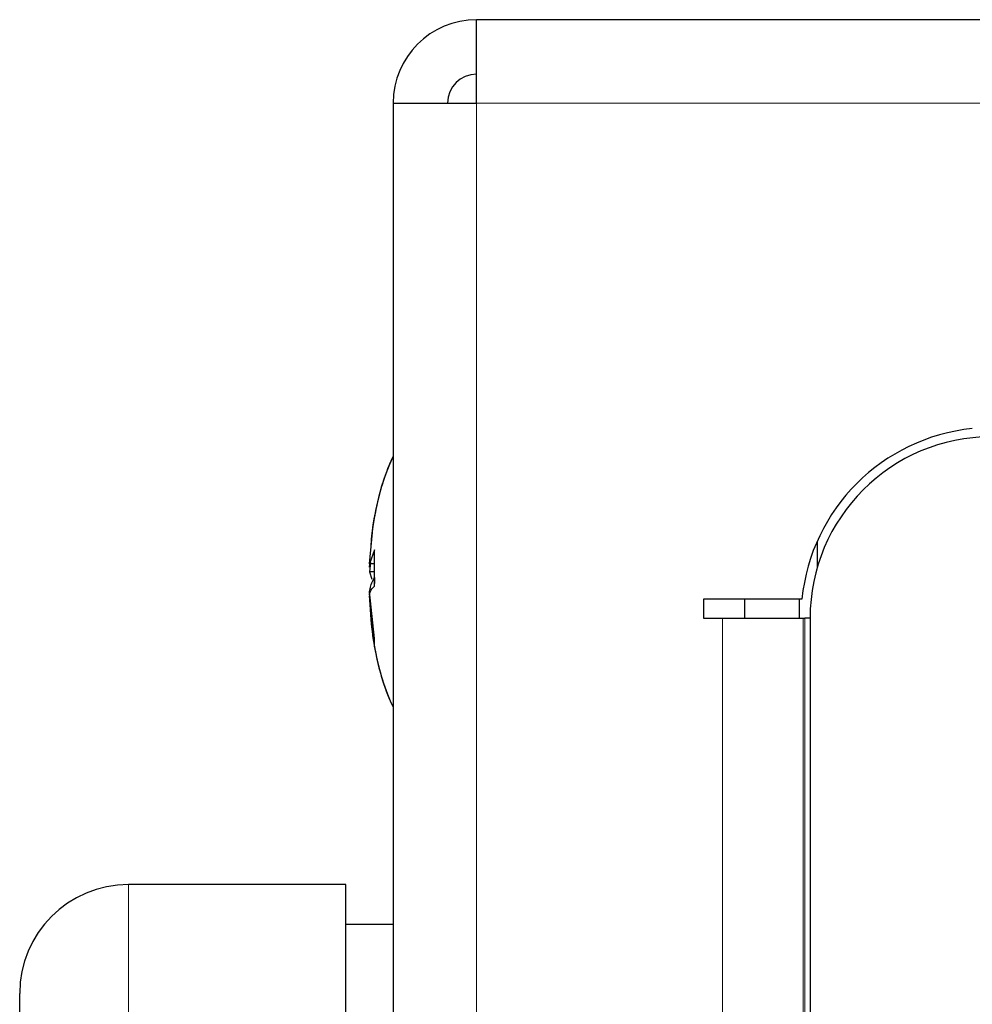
# Model space of a CAD drawing. Header units: millimetres. Extents: x 1 to 419, y 2 to 295.
# Tile 25 of 56: x 99.72 to 104.97, y 152.22 to 157.65. Entities that reach past the tile are written whole.
import ezdxf

# ---------------------------------------------------------------- set-up
doc = ezdxf.new("R2010")
doc.units = ezdxf.units.MM

msp = doc.modelspace()

# ---------------------------------------------------------------- linework, layer by layer
at = {"color": 7, "linetype": 'Continuous', "lineweight": 25}
for p, q in [((102.238, 157.648), (102.238, 157.6489)), ((102.2663, 157.6489), (102.238, 157.6489)), ((102.238, 157.1889), (102.238, 157.648)), ((172.8005, 157.6489), (102.2663, 157.6489)), ((101.778, 157.1889), (102.238, 157.1889)), ((101.778, 157.1889), (101.778, 133.3089)), ((101.6467, 154.6483), (101.6633, 154.8204)), ((104.1178, 154.7737), (104.1178, 154.6282)), ((101.6748, 154.7247), (101.6467, 154.6483)), ((101.6748, 154.5712), (101.6748, 154.7247)), ((101.6524, 154.6549), (101.6467, 154.603)), ((101.6748, 154.6483), (101.6467, 154.6483)), ((101.6467, 154.6289), (101.6485, 154.6483)), ((101.6467, 154.603), (101.6597, 154.5632)), ((101.6748, 154.603), (101.6467, 154.603)), ((101.6748, 154.5724), (101.6748, 154.5395)), ((101.6748, 154.5254), (101.6748, 154.5583)), ((101.6748, 154.2358), (101.6467, 154.4948)), ((101.6748, 154.216), (101.6467, 154.4826)), ((101.6748, 154.1989), (101.6467, 154.4689)), ((104.0332, 154.4539), (103.4896, 154.4539)), ((103.4896, 154.4539), (103.4896, 154.3489)), ((103.7178, 154.3489), (103.7178, 154.4539)), ((104.0178, 154.4539), (104.0178, 154.3489)), ((103.4896, 154.3489), (103.5946, 154.3489)), ((103.5946, 154.3489), (104.039, 154.3489)), ((104.039, 154.3489), (104.0497, 154.3489)), ((104.078, 154.3489), (104.0497, 154.3489)), ((104.078, 154.3489), (104.078, 136.1489)), ((101.6748, 154.1906), (101.6748, 154.2358)), ((101.5178, 152.8789), (100.3178, 152.8789)), ((101.5178, 149.9089), (101.5178, 152.8789)), ((101.778, 152.6589), (101.5178, 152.6589)), ((99.7178, 149.9089), (99.7178, 152.2789))]:
    msp.add_line(p, q, dxfattribs=at)
at = {"color": 8, "linetype": 'Continuous', "lineweight": 18}
for p, q in [((172.778, 157.1889), (102.238, 157.1889)), ((102.238, 133.3089), (102.238, 157.1889)), ((103.5946, 136.1489), (103.5946, 154.3489)), ((104.039, 136.1489), (104.039, 154.3489)), ((104.0497, 154.3489), (104.0497, 136.1489)), ((100.3178, 152.8789), (100.3178, 149.9089))]:
    msp.add_line(p, q, dxfattribs=at)
at = {"color": 7, "linetype": 'Continuous', "lineweight": 25}
for centre, radius, start, end in [((102.238, 157.1889), 0.46, 90, 180), ((102.2663, 157.1889), 0.46, 90, 93.5252), ((102.238, 157.1889), 0.16, 90, 180), ((105.078, 154.3489), 1.05, 95.7392, 174.2608), ((105.078, 154.3489), 1, 90, 180), ((100.3178, 152.2789), 0.6, 90, 180)]:
    msp.add_arc(centre, radius, start, end, dxfattribs=at)
for major_axis, start_param, end_param in [((0, 0.9), 0.695984, 1.179664), ((0, 0.9), 0.695984, 1.157236), ((0, 0.9), 0.695984, 1.139761), ((0, 0.9), 1.139761, 1.253483), ((0, -0.9), 5.037647, 5.137937), ((0, -0.9), 5.12086, 5.587202), ((0, -0.9), 5.125999, 5.587202), ((0, -0.9), 5.137937, 5.587202)]:
    msp.add_ellipse((102.0178, 154.5489), major_axis=major_axis, ratio=0.415556, start_param=start_param, end_param=end_param, dxfattribs=at)
for points, knots in [([(101.656, 154.7395), (101.6587, 154.7806), (101.6625, 154.8368), (101.6722, 154.8923), (101.6748, 154.9071)], [0, 0, 0, 0, 0.7319443, 1, 1, 1, 1]), ([(101.6564, 154.7342), (101.6591, 154.7741), (101.6628, 154.8294), (101.6722, 154.8838), (101.6748, 154.8989)], [0, 0, 0, 0, 0.7235975, 1, 1, 1, 1]), ([(101.6467, 154.4948), (101.6515, 154.5161), (101.6572, 154.5417), (101.6723, 154.5669), (101.6748, 154.5712)], [0, 0, 0, 0, 0.831243, 1, 1, 1, 1]), ([(101.6467, 154.4826), (101.6515, 154.4945), (101.6572, 154.5089), (101.6723, 154.523), (101.6748, 154.5254)], [0, 0, 0, 0, 0.831243, 1, 1, 1, 1]), ([(101.6467, 154.4495), (101.6515, 154.3774), (101.6572, 154.2906), (101.6723, 154.205), (101.6748, 154.1906)], [0, 0, 0, 0, 0.831243, 1, 1, 1, 1])]:
    msp.add_open_spline(points, degree=3, knots=knots, dxfattribs=at)

doc.saveas('drawing.dxf')
